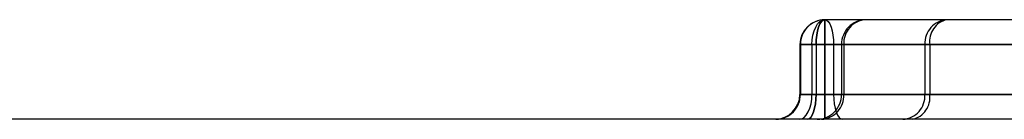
# Model space of a CAD drawing. Header units: inches. Extents: x 1907 to 2452, y -210 to -54.
# Tile 17 of 256: x 1919.9042 to 1920.0602, y -164.3413 to -164.3255. Entities that reach past the tile are written whole.
import ezdxf

# ---------------------------------------------------------------- set-up
doc = ezdxf.new("R2010")
doc.units = ezdxf.units.IN
doc.header["$LTSCALE"] = 0.5
doc.header["$MEASUREMENT"] = 0
doc.linetypes.add('HIDDEN', pattern=[0.22499999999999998, 0.15, -0.075])
doc.layers.add('SID-M-H', color=4, linetype='HIDDEN')
doc.layers.add('SID-M-S', color=105, linetype='Continuous')

msp = doc.modelspace()

# ---------------------------------------------------------------- linework, layer by layer
at = {"layer": 'SID-M-H'}
for p, q in [((1920.03065021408, -164.3261814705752), (1920.030999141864, -164.3258176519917)), ((1920.030999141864, -164.3258176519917), (1920.031377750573, -164.3255936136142)), ((1920.031007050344, -164.3261814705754), (1920.031244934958, -164.325817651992)), ((1920.031248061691, -164.3258176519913), (1920.031011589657, -164.3261814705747)), ((1920.031244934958, -164.325817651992), (1920.031503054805, -164.3255936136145)), ((1920.0315046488, -164.3255936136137), (1920.031248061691, -164.3258176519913)), ((1920.031377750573, -164.3255936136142), (1920.031771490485, -164.3255179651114)), ((1920.031503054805, -164.3255936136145), (1920.031771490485, -164.3255179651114)), ((1920.031771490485, -164.3255179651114), (1920.0315046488, -164.3255936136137)), ((1920.031771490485, -164.3255179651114), (1920.031771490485, -164.3412659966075)), ((1920.031771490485, -164.3255179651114), (1920.032046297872, -164.3255936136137)), ((1920.032046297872, -164.3255936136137), (1920.032310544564, -164.3258176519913)), ((1920.032310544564, -164.3258176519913), (1920.032554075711, -164.3261814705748)), ((1920.029906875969, -164.3279483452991), (1920.030093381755, -164.3272676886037)), ((1920.030093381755, -164.3272676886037), (1920.030344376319, -164.3266710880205)), ((1920.030344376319, -164.3266710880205), (1920.03065021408, -164.3261814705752)), ((1920.03050027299, -164.3279483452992), (1920.030627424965, -164.3272676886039)), ((1920.030634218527, -164.3272676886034), (1920.030507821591, -164.3279483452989)), ((1920.030627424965, -164.3272676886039), (1920.030798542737, -164.3266710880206)), ((1920.030804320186, -164.3266710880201), (1920.030634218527, -164.3272676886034)), ((1920.030798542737, -164.3266710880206), (1920.031007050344, -164.3261814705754)), ((1920.031011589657, -164.3261814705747), (1920.030804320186, -164.3266710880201)), ((1920.032554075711, -164.3261814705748), (1920.032767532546, -164.3266710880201)), ((1920.032767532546, -164.3266710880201), (1920.032942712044, -164.3272676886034)), ((1920.032942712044, -164.3272676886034), (1920.033072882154, -164.3279483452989)), ((1920.029753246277, -164.3294549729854), (1920.029792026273, -164.3286869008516)), ((1920.029792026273, -164.3286869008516), (1920.029906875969, -164.3279483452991)), ((1920.030395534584, -164.3294549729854), (1920.03042197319, -164.3286869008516)), ((1920.030429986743, -164.3286869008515), (1920.030403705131, -164.3294549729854)), ((1920.03042197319, -164.3286869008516), (1920.03050027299, -164.3279483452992)), ((1920.030507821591, -164.3279483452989), (1920.030429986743, -164.3286869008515)), ((1920.033072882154, -164.3279483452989), (1920.033153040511, -164.3286869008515)), ((1920.033153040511, -164.3286869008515), (1920.033180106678, -164.3294549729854)), ((1920.257703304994, -164.3294549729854), (1920.027834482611, -164.3294549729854)), ((1920.342795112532, -164.3294549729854), (1920.027834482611, -164.3294549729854)), ((1920.027914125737, -164.3294549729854), (1920.027914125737, -164.3373289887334)), ((1920.029753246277, -164.3294549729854), (1920.029753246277, -164.3373289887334)), ((1920.030395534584, -164.3294549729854), (1920.030395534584, -164.3373289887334)), ((1920.030403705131, -164.3294549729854), (1920.030403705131, -164.3373289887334)), ((1920.033180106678, -164.3294549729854), (1920.033180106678, -164.3373289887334)), ((1920.03442850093, -164.3294549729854), (1920.03442850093, -164.3373289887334)), ((1920.034779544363, -164.3294549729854), (1920.034779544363, -164.3373289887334)), ((1920.047645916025, -164.3294549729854), (1920.047645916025, -164.3373289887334)), ((1920.048397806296, -164.3294549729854), (1920.048397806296, -164.3373289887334)), ((1920.027834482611, -164.3373289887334), (1920.257703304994, -164.3373289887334)), ((1920.027834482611, -164.3373289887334), (1920.342795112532, -164.3373289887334)), ((1920.029599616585, -164.3388356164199), (1920.029714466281, -164.3380970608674)), ((1920.029714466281, -164.3380970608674), (1920.029753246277, -164.3373289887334)), ((1920.030290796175, -164.3388356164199), (1920.030369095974, -164.3380970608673)), ((1920.030377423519, -164.3380970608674), (1920.03029958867, -164.33883561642)), ((1920.030369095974, -164.3380970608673), (1920.030395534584, -164.3373289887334)), ((1920.030403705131, -164.3373289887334), (1920.030377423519, -164.3380970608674)), ((1920.033180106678, -164.3373289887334), (1920.033207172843, -164.3380970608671)), ((1920.033207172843, -164.3380970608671), (1920.033287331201, -164.3388356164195)), ((1920.028856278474, -164.3406024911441), (1920.029162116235, -164.3401128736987)), ((1920.029162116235, -164.3401128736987), (1920.029413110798, -164.3395162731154)), ((1920.029413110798, -164.3395162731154), (1920.029599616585, -164.3388356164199)), ((1920.02978401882, -164.3406024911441), (1920.029992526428, -164.3401128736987)), ((1920.030003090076, -164.3401128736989), (1920.029795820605, -164.3406024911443)), ((1920.029992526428, -164.3401128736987), (1920.0301636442, -164.3395162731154)), ((1920.030173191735, -164.3395162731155), (1920.030003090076, -164.3401128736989)), ((1920.0301636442, -164.3395162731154), (1920.030290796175, -164.3388356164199)), ((1920.03029958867, -164.33883561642), (1920.030173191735, -164.3395162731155)), ((1920.033287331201, -164.3388356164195), (1920.033417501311, -164.3395162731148)), ((1920.033417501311, -164.3395162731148), (1920.033592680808, -164.340112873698)), ((1920.033592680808, -164.340112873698), (1920.033806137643, -164.3406024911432)), ((1920.027735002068, -164.3412659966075), (1920.028128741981, -164.3411903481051)), ((1920.028128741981, -164.3411903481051), (1920.028507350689, -164.3409663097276)), ((1920.028507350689, -164.3409663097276), (1920.028856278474, -164.3406024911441)), ((1920.029019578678, -164.3412659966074), (1920.029288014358, -164.3411903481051)), ((1920.029302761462, -164.3411903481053), (1920.029035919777, -164.3412659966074)), ((1920.029288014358, -164.3411903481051), (1920.029546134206, -164.3409663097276)), ((1920.029559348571, -164.3409663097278), (1920.029302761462, -164.3411903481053)), ((1920.029546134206, -164.3409663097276), (1920.02978401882, -164.3406024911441)), ((1920.029795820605, -164.3406024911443), (1920.029559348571, -164.3409663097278)), ((1920.033806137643, -164.3406024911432), (1920.034049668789, -164.3409663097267)), ((1920.034049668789, -164.3409663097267), (1920.034313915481, -164.3411903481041)), ((1920.034313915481, -164.3411903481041), (1920.034588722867, -164.3412659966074))]:
    msp.add_line(p, q, dxfattribs=at)
for centre, radius, start, end in [((1920.031811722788, -164.3294155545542), 0.003897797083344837, 90.59140637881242, 180.5794422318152), ((1920.038326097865, -164.3294155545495), 0.003897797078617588, 90.59140630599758, 180.5794423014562), ((1920.038514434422, -164.3292514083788), 0.003740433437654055, 93.50338769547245, 183.1197341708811), ((1920.051380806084, -164.3292514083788), 0.003740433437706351, 93.50338769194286, 183.1197341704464), ((1920.051870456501, -164.3289524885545), 0.003508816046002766, 101.8113459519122, 188.2334215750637), ((1920.024016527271, -164.3373684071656), 0.003897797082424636, 270.5914064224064, 0.579442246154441), ((1920.03053090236, -164.3373684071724), 0.003897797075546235, 270.5914063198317, 0.579442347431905), ((1920.031044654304, -164.33753255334), 0.003740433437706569, 273.5033876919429, 3.119734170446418), ((1920.043911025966, -164.3375325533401), 0.003740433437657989, 273.5033876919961, 3.119734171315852), ((1920.044925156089, -164.3378314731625), 0.003508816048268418, 281.8113459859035, 8.233421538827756)]:
    msp.add_arc(centre, radius, start, end, dxfattribs=at)
at = {"layer": 'SID-M-S'}
for p, q in [((1920.031771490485, -164.3412659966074), (1920.031771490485, -164.3255179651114)), ((1920.077725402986, -164.3255179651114), (1920.031771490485, -164.3255179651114)), ((1920.027834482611, -164.3294549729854), (1920.027834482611, -164.3373289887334)), ((1920.027834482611, -164.3294549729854), (1920.077009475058, -164.3294549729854)), ((1920.071790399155, -164.3373289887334), (1920.027834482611, -164.3373289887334)), ((1923.501259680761, -164.3412659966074), (1918.251259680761, -164.3412659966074))]:
    msp.add_line(p, q, dxfattribs=at)
for centre, radius, start, end in [((1920.031771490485, -164.3294549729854), 0.003937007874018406, 90, 180), ((1920.023897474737, -164.3373289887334), 0.003937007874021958, 270, 0)]:
    msp.add_arc(centre, radius, start, end, dxfattribs=at)

doc.saveas('drawing.dxf')
